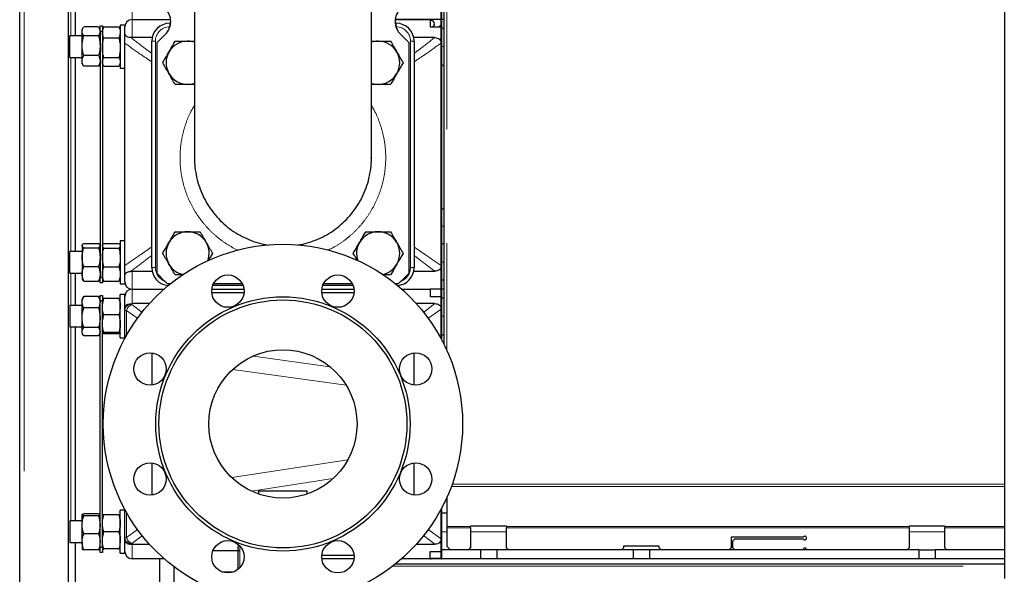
# Model space of a CAD drawing. Header units: millimetres. Extents: x 18 to 260, y 57 to 148.
# Tile 35 of 80: x 99 to 110, y 68 to 74. Entities that reach past the tile are written whole.
import ezdxf

# ---------------------------------------------------------------- set-up
doc = ezdxf.new("R2010")
doc.units = ezdxf.units.MM
doc.linetypes.add('PHANTOM', pattern=[12.7, 6.35, -1.27, 1.27, -1.27, 1.27, -1.27])

msp = doc.modelspace()

# ---------------------------------------------------------------- linework, layer by layer
at = {"color": 7, "linetype": 'Continuous', "lineweight": 25}
for p, q in [((98.647, 61.07), (98.647, 88.27)), ((99.187, 87.765), (99.187, 61.07)), ((103.367, 79.381), (103.367, 70.622)), ((103.337, 74.23), (103.337, 77.23)), ((103.347, 74.23), (103.347, 77.23)), ((109.608, 76.708), (109.608, 68.008)), ((100.592, 75.726), (100.592, 72.693)), ((102.562, 72.693), (102.562, 75.726)), ((99.267, 74.05), (99.267, 74.41)), ((103.347, 74.23), (103.347, 74.33)), ((99.897, 74.23), (100.327, 74.23)), ((102.827, 74.23), (103.217, 74.23)), ((103.337, 74.23), (102.827, 74.23)), ((103.217, 74.23), (103.217, 74.15)), ((103.337, 71.23), (103.337, 74.23)), ((103.337, 74.23), (103.347, 74.23)), ((103.367, 74.23), (103.347, 74.23)), ((103.347, 74.13), (103.347, 74.23)), ((103.347, 71.23), (103.347, 74.23)), ((99.355, 74.143), (99.342, 74.12)), ((99.342, 74.099), (99.342, 74.12)), ((99.342, 73.94), (99.342, 74.099)), ((99.525, 74.149), (99.359, 74.149)), ((99.542, 74.12), (99.528, 74.143)), ((99.542, 74.16), (99.567, 74.16)), ((99.542, 74.1), (99.542, 74.16)), ((99.567, 74.1), (99.542, 74.1)), ((99.542, 74.1), (99.542, 71.36)), ((99.567, 74.16), (99.567, 74.1)), ((99.58, 74.142), (99.567, 74.12)), ((99.567, 74.1), (99.567, 71.36)), ((99.584, 74.149), (99.58, 74.142)), ((99.584, 74.149), (99.75, 74.149)), ((99.753, 74.142), (99.75, 74.149)), ((99.767, 74.12), (99.754, 74.142)), ((99.817, 74.17), (99.767, 74.17)), ((99.767, 74.17), (99.767, 73.952)), ((99.817, 74.17), (99.817, 74.15)), ((99.817, 74.087), (99.817, 74.15)), ((100.317, 74.19), (100.327, 74.19)), ((102.827, 74.19), (102.837, 74.19)), ((103.217, 74.15), (103.337, 74.15)), ((103.314, 74.15), (103.337, 74.173)), ((103.367, 74.13), (103.347, 74.13)), ((99.342, 74.05), (99.204, 74.05)), ((99.204, 74.03), (99.204, 74.05)), ((99.204, 73.81), (99.204, 74.03)), ((99.525, 74.05), (99.359, 74.05)), ((99.584, 74.028), (99.75, 74.028)), ((99.897, 74.03), (99.885, 74.03)), ((100.121, 74.03), (99.897, 74.03)), ((100.117, 71.47), (100.117, 73.99)), ((103.267, 74.03), (103.033, 74.03)), ((103.037, 73.99), (103.037, 71.47)), ((99.342, 73.771), (99.342, 73.94)), ((99.767, 73.952), (99.767, 73.69)), ((99.817, 71.492), (99.817, 73.968)), ((100.177, 71.405), (100.177, 73.974)), ((102.977, 73.974), (102.977, 71.405)), ((99.204, 73.81), (99.342, 73.81)), ((99.267, 71.65), (99.267, 73.81)), ((99.342, 73.74), (99.342, 73.771)), ((99.525, 73.83), (99.359, 73.83)), ((99.584, 73.809), (99.75, 73.809)), ((99.342, 73.74), (99.355, 73.716)), ((99.356, 73.717), (99.359, 73.711)), ((99.525, 73.711), (99.359, 73.711)), ((99.525, 73.711), (99.528, 73.717)), ((99.528, 73.716), (99.542, 73.74)), ((99.567, 73.74), (99.58, 73.717)), ((99.584, 73.711), (99.75, 73.711)), ((99.754, 73.717), (99.767, 73.74)), ((99.767, 73.69), (99.817, 73.69)), ((103.367, 73.72), (103.347, 73.72)), ((103.367, 72.12), (103.347, 72.12)), ((99.345, 71.725), (99.342, 71.72)), ((99.342, 71.72), (99.342, 71.715)), ((99.342, 71.715), (99.342, 71.586)), ((99.359, 71.739), (99.525, 71.739)), ((99.359, 71.69), (99.525, 71.69)), ((99.542, 71.72), (99.539, 71.725)), ((99.57, 71.725), (99.567, 71.72)), ((99.584, 71.74), (99.75, 71.74)), ((99.584, 71.688), (99.75, 71.688)), ((99.767, 71.72), (99.763, 71.725)), ((99.817, 71.77), (99.767, 71.77)), ((99.767, 71.77), (99.767, 71.294)), ((103.367, 71.736), (103.347, 71.736)), ((99.342, 71.65), (99.204, 71.65)), ((99.204, 71.41), (99.204, 71.65)), ((99.342, 71.586), (99.342, 71.4)), ((99.359, 71.481), (99.525, 71.481)), ((99.584, 71.478), (99.75, 71.478)), ((99.204, 71.41), (99.342, 71.41)), ((99.267, 71.05), (99.267, 71.41)), ((99.342, 71.4), (99.342, 71.34)), ((99.542, 71.3), (99.542, 71.36)), ((99.542, 71.36), (99.567, 71.36)), ((99.567, 71.36), (99.567, 71.3)), ((99.817, 71.31), (99.817, 71.372)), ((99.885, 71.429), (99.897, 71.43)), ((99.897, 71.43), (100.121, 71.43)), ((103.033, 71.43), (103.267, 71.43)), ((99.342, 71.34), (99.345, 71.334)), ((99.359, 71.32), (99.525, 71.32)), ((99.539, 71.334), (99.542, 71.34)), ((99.567, 71.3), (99.542, 71.3)), ((99.567, 71.34), (99.57, 71.334)), ((99.584, 71.319), (99.75, 71.319)), ((99.763, 71.334), (99.767, 71.34)), ((99.767, 71.294), (99.767, 71.29)), ((99.767, 71.29), (99.817, 71.29)), ((99.817, 71.31), (99.817, 71.294)), ((99.817, 71.294), (99.817, 71.29)), ((100.325, 71.29), (100.292, 71.29)), ((101.133, 71.27), (100.795, 71.27)), ((101.125, 71.29), (100.804, 71.29)), ((102.358, 71.27), (102.02, 71.27)), ((102.349, 71.29), (102.029, 71.29)), ((102.861, 71.29), (102.828, 71.29)), ((103.347, 71.23), (103.347, 71.33)), ((103.367, 71.33), (103.347, 71.33)), ((99.353, 71.139), (99.342, 71.12)), ((99.359, 71.148), (99.353, 71.139)), ((99.525, 71.148), (99.359, 71.148)), ((99.53, 71.139), (99.525, 71.148)), ((99.542, 71.12), (99.531, 71.139)), ((99.542, 71.16), (99.567, 71.16)), ((99.542, 71.1), (99.542, 71.16)), ((99.567, 71.16), (99.567, 71.1)), ((99.817, 71.17), (99.767, 71.17)), ((99.767, 71.155), (99.767, 71.17)), ((99.767, 70.69), (99.767, 71.155)), ((99.817, 71.15), (99.817, 71.17)), ((99.817, 71.031), (99.817, 71.15)), ((99.897, 71.23), (100.254, 71.23)), ((101.143, 71.19), (100.785, 71.19)), ((100.786, 71.23), (101.143, 71.23)), ((102.01, 71.23), (102.368, 71.23)), ((102.368, 71.19), (102.01, 71.19)), ((102.9, 71.23), (103.217, 71.23)), ((103.337, 71.23), (103.217, 71.23)), ((103.217, 71.23), (103.217, 71.15)), ((103.217, 71.15), (103.337, 71.15)), ((103.337, 70.68), (103.337, 71.23)), ((103.337, 71.23), (103.347, 71.23)), ((103.367, 71.23), (103.347, 71.23)), ((103.347, 71.13), (103.347, 71.23)), ((103.347, 70.661), (103.347, 71.23)), ((99.342, 71.05), (99.204, 71.05)), ((99.204, 71.05), (99.204, 70.81)), ((99.342, 71.084), (99.342, 71.12)), ((99.342, 70.912), (99.342, 71.084)), ((99.567, 71.1), (99.542, 71.1)), ((99.542, 68.36), (99.542, 71.1)), ((99.567, 68.36), (99.567, 71.1)), ((99.75, 71.126), (99.584, 71.126)), ((99.817, 70.994), (99.817, 71.031)), ((100.092, 71.07), (99.897, 71.07)), ((103.268, 71.07), (103.061, 71.07)), ((103.367, 71.13), (103.347, 71.13)), ((99.525, 71.021), (99.359, 71.021)), ((99.75, 70.943), (99.584, 70.943)), ((99.817, 70.672), (99.817, 70.994)), ((99.204, 70.81), (99.342, 70.81)), ((99.267, 68.65), (99.267, 70.81)), ((99.342, 70.757), (99.342, 70.912)), ((99.342, 70.74), (99.342, 70.757)), ((99.342, 70.74), (99.353, 70.72)), ((99.525, 70.802), (99.359, 70.802)), ((99.525, 70.711), (99.359, 70.711)), ((99.531, 70.72), (99.542, 70.74)), ((99.75, 70.747), (99.584, 70.747)), ((99.75, 70.733), (99.584, 70.733)), ((103.367, 70.72), (103.347, 70.72)), ((99.767, 70.69), (99.817, 70.69)), ((100.117, 70.521), (100.117, 70.163)), ((103.037, 70.163), (103.037, 70.521)), ((100.117, 69.296), (100.117, 68.938)), ((103.037, 68.938), (103.037, 69.296)), ((101.307, 68.982), (101.307, 68.95)), ((101.847, 68.982), (101.307, 68.982)), ((101.847, 68.95), (101.847, 68.982)), ((103.377, 68.858), (103.383, 68.858)), ((103.383, 68.858), (103.383, 68.87)), ((103.403, 68.914), (103.403, 68.589)), ((99.525, 68.73), (99.359, 68.73)), ((99.817, 68.77), (99.767, 68.77)), ((99.767, 68.29), (99.767, 68.77)), ((99.817, 68.466), (99.817, 68.782)), ((103.337, 68.23), (103.337, 68.78)), ((103.347, 68.23), (103.347, 68.798)), ((103.403, 68.736), (103.347, 68.736)), ((99.342, 68.65), (99.204, 68.65)), ((99.204, 68.65), (99.204, 68.41)), ((99.342, 68.606), (99.342, 68.719)), ((99.525, 68.707), (99.359, 68.707)), ((99.75, 68.72), (99.584, 68.72)), ((99.75, 68.719), (99.584, 68.719)), ((99.342, 68.417), (99.342, 68.606)), ((99.75, 68.529), (99.584, 68.529)), ((103.403, 68.589), (103.403, 68.575)), ((103.403, 68.575), (103.403, 68.37)), ((104.067, 68.594), (103.667, 68.594)), ((103.667, 68.589), (103.667, 68.594)), ((103.667, 68.575), (103.667, 68.589)), ((103.667, 68.575), (103.667, 68.35)), ((104.067, 68.594), (104.067, 68.589)), ((104.067, 68.589), (104.067, 68.575)), ((104.067, 68.35), (104.067, 68.575)), ((108.947, 68.594), (108.547, 68.594)), ((108.547, 68.589), (108.547, 68.594)), ((108.547, 68.575), (108.547, 68.589)), ((108.547, 68.575), (108.547, 68.35)), ((108.947, 68.594), (108.947, 68.589)), ((108.947, 68.589), (108.947, 68.575)), ((108.947, 68.35), (108.947, 68.575)), ((99.204, 68.41), (99.342, 68.41)), ((99.267, 61.438), (99.267, 68.41)), ((99.342, 68.417), (99.342, 68.34)), ((99.525, 68.506), (99.359, 68.506)), ((99.817, 68.428), (99.817, 68.466)), ((99.817, 68.31), (99.817, 68.428)), ((107.369, 68.47), (106.567, 68.47)), ((106.567, 68.47), (106.567, 68.35)), ((106.607, 68.45), (106.587, 68.43)), ((106.587, 68.35), (106.587, 68.43)), ((106.607, 68.45), (107.369, 68.45)), ((99.525, 68.329), (99.359, 68.329)), ((99.542, 68.36), (99.567, 68.36)), ((99.542, 68.3), (99.542, 68.36)), ((99.567, 68.3), (99.542, 68.3)), ((99.567, 68.36), (99.567, 68.3)), ((99.75, 68.339), (99.584, 68.339)), ((99.767, 68.29), (99.817, 68.29)), ((99.817, 68.29), (99.817, 68.31)), ((99.897, 68.39), (100.092, 68.39)), ((100.799, 68.322), (101.077, 68.322)), ((101.077, 68.322), (101.077, 68.362)), ((101.077, 68.111), (101.077, 68.322)), ((103.061, 68.39), (103.268, 68.39)), ((103.217, 68.31), (103.337, 68.31)), ((103.217, 68.23), (103.217, 68.31)), ((103.347, 68.23), (103.347, 68.33)), ((103.777, 68.33), (103.347, 68.33)), ((103.403, 68.37), (103.443, 68.33)), ((103.647, 68.33), (103.667, 68.35)), ((103.777, 68.33), (103.777, 68.23)), ((103.957, 68.33), (103.777, 68.33)), ((103.957, 68.33), (103.957, 68.23)), ((105.477, 68.33), (103.957, 68.33)), ((104.067, 68.35), (104.087, 68.33)), ((105.347, 68.33), (105.367, 68.35)), ((105.767, 68.37), (105.367, 68.37)), ((105.367, 68.37), (105.367, 68.35)), ((105.477, 68.33), (105.477, 68.23)), ((105.657, 68.33), (105.477, 68.33)), ((105.657, 68.33), (105.657, 68.23)), ((108.657, 68.33), (105.657, 68.33)), ((105.767, 68.35), (105.767, 68.37)), ((105.767, 68.35), (105.787, 68.33)), ((106.547, 68.33), (106.567, 68.35)), ((106.587, 68.35), (106.607, 68.33)), ((108.527, 68.33), (108.547, 68.35)), ((108.657, 68.33), (108.657, 68.23)), ((108.657, 68.33), (108.837, 68.33)), ((108.837, 68.33), (108.837, 68.23)), ((109.608, 68.33), (108.837, 68.33)), ((108.947, 68.35), (108.967, 68.33)), ((100.254, 68.23), (99.897, 68.23)), ((100.207, 61.46), (100.207, 68.23)), ((102.01, 68.27), (102.368, 68.27)), ((102.368, 68.23), (102.01, 68.23)), ((103.337, 68.23), (102.9, 68.23)), ((103.217, 68.235), (103.337, 68.235)), ((103.217, 68.23), (103.227, 68.23)), ((103.337, 68.23), (103.347, 68.23)), ((103.777, 68.23), (103.347, 68.23)), ((103.957, 68.23), (103.777, 68.23)), ((105.477, 68.23), (103.957, 68.23)), ((105.657, 68.23), (105.477, 68.23)), ((108.657, 68.23), (105.657, 68.23)), ((108.837, 68.23), (108.657, 68.23)), ((109.608, 68.23), (108.837, 68.23)), ((100.364, 68.139), (100.364, 61.46)), ((100.367, 61.46), (100.367, 68.137)), ((100.905, 68.082), (101.024, 68.082)), ((109.608, 68.17), (102.828, 68.17))]:
    msp.add_line(p, q, dxfattribs=at)
at = {"color": 8, "linetype": 'PHANTOM', "lineweight": 18}
for p, q in [((98.697, 88.255), (98.697, 61.07)), ((103.403, 79.361), (103.403, 70.546)), ((99.897, 74.43), (99.897, 74.23)), ((99.217, 74.05), (99.217, 74.41)), ((99.897, 74.23), (99.897, 74.03)), ((100.317, 74.15), (100.317, 74.19)), ((100.318, 74.15), (100.317, 74.15)), ((102.837, 74.15), (102.835, 74.15)), ((102.837, 74.15), (102.837, 74.19)), ((100.117, 73.99), (100.157, 73.99)), ((100.157, 73.99), (100.157, 71.47)), ((102.997, 71.47), (102.997, 73.99)), ((102.997, 73.99), (103.037, 73.99)), ((103.367, 73.93), (103.347, 73.93)), ((99.217, 71.65), (99.217, 73.81)), ((103.367, 71.93), (103.347, 71.93)), ((100.117, 71.47), (100.157, 71.47)), ((102.997, 71.47), (103.037, 71.47)), ((103.367, 71.53), (103.347, 71.53)), ((99.217, 71.05), (99.217, 71.41)), ((99.897, 71.43), (99.897, 71.23)), ((100.317, 71.283), (100.317, 71.29)), ((102.837, 71.283), (102.837, 71.29)), ((99.897, 71.23), (99.897, 71.07)), ((99.897, 71.07), (99.896, 71.061)), ((99.896, 71.061), (100.01, 70.972)), ((103.142, 70.971), (103.268, 71.07)), ((99.836, 70.994), (99.834, 70.705)), ((99.961, 70.903), (99.836, 70.994)), ((103.337, 71.008), (103.192, 70.903)), ((103.367, 70.93), (103.347, 70.93)), ((99.217, 68.65), (99.217, 70.81)), ((101.248, 70.486), (102.101, 70.367)), ((102.281, 70.16), (101.018, 70.337)), ((101.007, 69.133), (102.298, 69.329)), ((102.133, 69.121), (101.226, 68.983)), ((109.608, 69.058), (103.461, 69.058)), ((109.608, 69.032), (103.451, 69.032)), ((99.834, 68.749), (99.836, 68.465)), ((99.836, 68.465), (99.959, 68.554)), ((103.193, 68.555), (103.337, 68.451)), ((103.403, 68.53), (103.347, 68.53)), ((103.403, 68.589), (103.667, 68.589)), ((103.667, 68.575), (103.403, 68.575)), ((104.067, 68.53), (103.667, 68.53)), ((104.067, 68.589), (108.547, 68.589)), ((108.547, 68.575), (104.067, 68.575)), ((108.947, 68.53), (108.547, 68.53)), ((108.947, 68.589), (109.608, 68.589)), ((109.608, 68.575), (108.947, 68.575)), ((99.217, 61.07), (99.217, 68.41)), ((100.012, 68.489), (99.896, 68.399)), ((99.896, 68.399), (99.897, 68.39)), ((103.268, 68.39), (103.141, 68.489)), ((99.897, 68.39), (99.897, 68.23)), ((101.097, 68.373), (101.097, 68.322)), ((101.097, 68.322), (101.097, 68.129)), ((102.801, 68.148), (109.608, 68.148))]:
    msp.add_line(p, q, dxfattribs=at)
at = {"color": 7, "linetype": 'Continuous', "lineweight": 25}
for centre, radius in [((101.577, 69.73), 2), ((100.964, 71.208), 0.18), ((102.189, 71.208), 0.18), ((101.577, 69.73), 1.415), ((101.577, 69.73), 1.38), ((100.098, 70.342), 0.18), ((101.577, 69.73), 0.825), ((103.055, 70.342), 0.18), ((100.098, 69.117), 0.18), ((103.055, 69.117), 0.18), ((100.964, 68.251), 0.18), ((102.189, 68.251), 0.18)]:
    msp.add_circle(centre, radius, dxfattribs=at)
for centre, radius, start, end in [((100.128, 74.21), 0.2, 313.6301, 46.3699), ((103.026, 74.21), 0.2, 133.6301, 226.3699), ((99.897, 74.15), 0.08, 90, 180), ((103.224, 74.18), 0.04, 311.4096, 100.0787), ((100.317, 73.99), 0.2, 90, 180), ((102.837, 73.99), 0.2, 0, 90), ((101.577, 72.69), 1.9, 133.6301, 137.4631), ((100.516, 73.75), 0.24, 90, 150), ((100.516, 73.75), 0.24, 71.6241, 90), ((102.637, 73.75), 0.24, 90, 108.3759), ((102.637, 73.75), 0.24, 30, 90), ((101.577, 72.69), 1.9, 42.5369, 46.3699), ((100.516, 73.75), 0.24, 150, 210), ((102.637, 73.75), 0.24, 330, 30), ((100.516, 73.75), 0.24, 210, 270), ((102.637, 73.75), 0.24, 270, 330), ((100.516, 73.75), 0.24, 270, 288.3759), ((102.637, 73.75), 0.24, 251.6241, 270), ((100.516, 71.629), 0.24, 90, 150), ((100.516, 71.629), 0.24, 30, 90), ((102.637, 71.629), 0.24, 90, 150), ((102.637, 71.629), 0.24, 30, 90), ((100.516, 71.629), 0.24, 150, 210), ((100.516, 71.629), 0.24, 340.0114, 30), ((102.637, 71.629), 0.24, 150, 199.9886), ((102.637, 71.629), 0.24, 330, 30), ((100.317, 71.47), 0.2, 180, 265.5915), ((100.516, 71.629), 0.24, 210, 258.3498), ((102.637, 71.629), 0.24, 281.6502, 330), ((102.837, 71.47), 0.2, 274.4085, 0), ((101.577, 72.69), 1.9, 222.5369, 227.4631), ((101.577, 72.69), 1.9, 312.5369, 317.4631), ((99.897, 71.31), 0.08, 180, 270), ((99.897, 71.15), 0.08, 90, 180), ((107.387, 68.46), 0.02, 210, 150), ((99.897, 68.31), 0.08, 180, 270), ((101.097, 68.362), 0.02, 109.821, 180), ((107.387, 68.33), 0.02, 0, 180)]:
    msp.add_arc(centre, radius, start, end, dxfattribs=at)
at = {"color": 8, "linetype": 'PHANTOM', "lineweight": 18}
for centre, radius, start, end in [((100.317, 73.99), 0.16, 90, 180), ((102.837, 73.99), 0.16, 0, 90), ((100.317, 71.47), 0.16, 180, 249.1362), ((102.837, 71.47), 0.16, 290.8638, 0), ((99.891, 70.987), 0.0744, 85.6565, 174.6123), ((99.94, 70.961), 0.109, 113.6832, 162.231), ((99.833, 70.603), 0.391, 89.6092, 92.4588), ((99.833, 68.857), 0.392, 267.5456, 270.3864), ((99.891, 68.473), 0.0744, 185.3875, 274.3442), ((99.94, 68.499), 0.109, 197.7694, 246.3169)]:
    msp.add_arc(centre, radius, start, end, dxfattribs=at)
at = {"color": 7, "linetype": 'Continuous', "lineweight": 25}
for points, knots in [([(99.342, 74.099), (99.342, 74.1), (99.342, 74.109), (99.345, 74.124), (99.352, 74.137), (99.356, 74.143)], [0, 0, 0, 0, 0.079986, 0.605823, 1, 1, 1, 1]), ([(99.359, 74.05), (99.354, 74.058), (99.344, 74.074), (99.343, 74.091), (99.342, 74.099)], [0, 0, 0, 0, 0.495464, 1, 1, 1, 1]), ([(99.542, 74.099), (99.542, 74.098), (99.542, 74.089), (99.538, 74.072), (99.529, 74.057), (99.525, 74.05)], [0, 0, 0, 0, 0.070111, 0.530775, 1, 1, 1, 1]), ([(99.528, 74.143), (99.531, 74.137), (99.54, 74.122), (99.541, 74.108), (99.542, 74.099)], [0, 0, 0, 0, 0.424183, 1, 1, 1, 1]), ([(99.567, 74.088), (99.567, 74.093), (99.568, 74.114), (99.577, 74.134), (99.584, 74.149)], [0, 0, 0, 0, 0.242361, 1, 1, 1, 1]), ([(99.75, 74.149), (99.757, 74.134), (99.766, 74.114), (99.766, 74.093), (99.767, 74.088)], [0, 0, 0, 0, 0.757639, 1, 1, 1, 1]), ([(99.342, 73.94), (99.344, 73.969), (99.346, 74.006), (99.356, 74.042), (99.359, 74.05)], [0, 0, 0, 0, 0.775608, 1, 1, 1, 1]), ([(99.525, 74.05), (99.527, 74.042), (99.537, 74.006), (99.54, 73.969), (99.542, 73.94)], [0, 0, 0, 0, 0.224392, 1, 1, 1, 1]), ([(99.584, 74.028), (99.581, 74.032), (99.571, 74.052), (99.569, 74.072), (99.567, 74.088)], [0, 0, 0, 0, 0.2244175, 1, 1, 1, 1]), ([(99.567, 73.918), (99.567, 73.921), (99.567, 73.941), (99.571, 73.978), (99.579, 74.011), (99.584, 74.028)], [0, 0, 0, 0, 0.0700871, 0.5307812, 1, 1, 1, 1]), ([(99.767, 74.088), (99.765, 74.072), (99.762, 74.052), (99.752, 74.032), (99.75, 74.028)], [0, 0, 0, 0, 0.775583, 1, 1, 1, 1]), ([(99.75, 74.028), (99.754, 74.01), (99.764, 73.974), (99.766, 73.937), (99.767, 73.918)], [0, 0, 0, 0, 0.495462, 1, 1, 1, 1]), ([(99.885, 74.03), (99.877, 74.031), (99.861, 74.032), (99.841, 74.039), (99.825, 74.052), (99.818, 74.071), (99.817, 74.082), (99.817, 74.087)], [0, 0, 0, 0, 0.17639, 0.353492, 0.515455, 0.790685, 1, 1, 1, 1]), ([(99.817, 73.968), (99.817, 73.975), (99.817, 73.997), (99.817, 74.034), (99.817, 74.066), (99.817, 74.082), (99.817, 74.087)], [0, 0, 0, 0, 0.147672, 0.403345, 0.8041, 1, 1, 1, 1]), ([(100.308, 73.87), (100.313, 73.879), (100.328, 73.904), (100.351, 73.944), (100.369, 73.975), (100.377, 73.99)], [0, 0, 0, 0, 0.219149, 0.607269, 1, 1, 1, 1]), ([(100.377, 73.99), (100.4, 73.99), (100.445, 73.99), (100.492, 73.99), (100.516, 73.99)], [0, 0, 0, 0, 0.495459, 1, 1, 1, 1]), ([(100.516, 73.99), (100.519, 73.99), (100.544, 73.99), (100.57, 73.99), (100.591, 73.99), (100.592, 73.99)], [0, 0, 0, 0, 0.129658, 0.9817722, 1, 1, 1, 1]), ([(102.562, 73.99), (102.563, 73.99), (102.588, 73.99), (102.614, 73.99), (102.637, 73.99)], [0, 0, 0, 0, 0.067238, 1, 1, 1, 1]), ([(102.637, 73.99), (102.641, 73.99), (102.666, 73.99), (102.712, 73.99), (102.755, 73.99), (102.776, 73.99)], [0, 0, 0, 0, 0.070098, 0.530785, 1, 1, 1, 1]), ([(102.776, 73.99), (102.787, 73.971), (102.81, 73.931), (102.833, 73.891), (102.845, 73.87)], [0, 0, 0, 0, 0.495458, 1, 1, 1, 1]), ([(103.267, 74.03), (103.277, 74.029), (103.296, 74.027), (103.321, 74.013), (103.332, 73.998), (103.337, 73.991)], [0, 0, 0, 0, 0.338529, 0.679574, 1, 1, 1, 1]), ([(99.359, 73.83), (99.352, 73.858), (99.343, 73.894), (99.342, 73.931), (99.342, 73.94)], [0, 0, 0, 0, 0.757614, 1, 1, 1, 1]), ([(99.542, 73.94), (99.541, 73.931), (99.541, 73.894), (99.532, 73.858), (99.525, 73.83)], [0, 0, 0, 0, 0.242386, 1, 1, 1, 1]), ([(99.584, 73.809), (99.579, 73.827), (99.569, 73.862), (99.568, 73.9), (99.567, 73.918)], [0, 0, 0, 0, 0.495454, 1, 1, 1, 1]), ([(99.767, 73.918), (99.767, 73.916), (99.767, 73.896), (99.763, 73.859), (99.754, 73.826), (99.75, 73.809)], [0, 0, 0, 0, 0.07009, 0.530787, 1, 1, 1, 1]), ([(99.342, 73.771), (99.342, 73.772), (99.342, 73.783), (99.346, 73.803), (99.354, 73.821), (99.359, 73.83)], [0, 0, 0, 0, 0.070089, 0.530781, 1, 1, 1, 1]), ([(99.359, 73.711), (99.354, 73.72), (99.344, 73.74), (99.343, 73.76), (99.342, 73.771)], [0, 0, 0, 0, 0.4954594, 1, 1, 1, 1]), ([(99.525, 73.83), (99.529, 73.821), (99.539, 73.801), (99.541, 73.781), (99.542, 73.771)], [0, 0, 0, 0, 0.495462, 1, 1, 1, 1]), ([(99.542, 73.771), (99.542, 73.769), (99.542, 73.758), (99.538, 73.738), (99.529, 73.72), (99.525, 73.711)], [0, 0, 0, 0, 0.070094, 0.530783, 1, 1, 1, 1]), ([(99.567, 73.76), (99.567, 73.761), (99.567, 73.77), (99.571, 73.786), (99.579, 73.801), (99.584, 73.809)], [0, 0, 0, 0, 0.07012, 0.530796, 1, 1, 1, 1]), ([(99.75, 73.809), (99.754, 73.801), (99.764, 73.785), (99.766, 73.768), (99.767, 73.76)], [0, 0, 0, 0, 0.495467, 1, 1, 1, 1]), ([(100.239, 73.75), (100.243, 73.758), (100.257, 73.781), (100.28, 73.821), (100.299, 73.854), (100.308, 73.87)], [0, 0, 0, 0, 0.1948017, 0.5946686, 1, 1, 1, 1]), ([(102.845, 73.87), (102.847, 73.867), (102.859, 73.846), (102.883, 73.805), (102.904, 73.769), (102.914, 73.75)], [0, 0, 0, 0, 0.070096, 0.530786, 1, 1, 1, 1]), ([(99.584, 73.711), (99.579, 73.719), (99.569, 73.735), (99.568, 73.751), (99.567, 73.76)], [0, 0, 0, 0, 0.495483, 1, 1, 1, 1]), ([(99.767, 73.76), (99.767, 73.759), (99.767, 73.75), (99.763, 73.733), (99.754, 73.718), (99.75, 73.711)], [0, 0, 0, 0, 0.0700893, 0.5307805, 1, 1, 1, 1]), ([(100.308, 73.63), (100.307, 73.633), (100.294, 73.655), (100.271, 73.695), (100.25, 73.732), (100.239, 73.75)], [0, 0, 0, 0, 0.070097, 0.530787, 1, 1, 1, 1]), ([(102.914, 73.75), (102.906, 73.735), (102.888, 73.704), (102.865, 73.664), (102.85, 73.639), (102.845, 73.63)], [0, 0, 0, 0, 0.3885, 0.780858, 1, 1, 1, 1]), ([(100.377, 73.51), (100.366, 73.53), (100.343, 73.569), (100.32, 73.61), (100.308, 73.63)], [0, 0, 0, 0, 0.495458, 1, 1, 1, 1]), ([(102.845, 73.63), (102.836, 73.614), (102.817, 73.581), (102.794, 73.541), (102.78, 73.518), (102.776, 73.51)], [0, 0, 0, 0, 0.39948, 0.805194, 1, 1, 1, 1]), ([(100.516, 73.51), (100.513, 73.51), (100.488, 73.51), (100.441, 73.51), (100.399, 73.51), (100.377, 73.51)], [0, 0, 0, 0, 0.070099, 0.530785, 1, 1, 1, 1]), ([(100.592, 73.51), (100.59, 73.51), (100.565, 73.51), (100.54, 73.51), (100.516, 73.51)], [0, 0, 0, 0, 0.0672377, 1, 1, 1, 1]), ([(102.637, 73.51), (102.634, 73.51), (102.609, 73.51), (102.584, 73.51), (102.562, 73.51), (102.562, 73.51)], [0, 0, 0, 0, 0.1296577, 0.9817703, 1, 1, 1, 1]), ([(102.776, 73.51), (102.753, 73.51), (102.708, 73.51), (102.661, 73.51), (102.637, 73.51)], [0, 0, 0, 0, 0.495459, 1, 1, 1, 1]), ([(100.592, 72.696), (100.592, 72.696), (100.59, 72.659), (100.597, 72.584), (100.614, 72.475), (100.645, 72.368), (100.687, 72.265), (100.74, 72.168), (100.804, 72.077), (100.878, 71.995), (100.96, 71.92), (101.051, 71.856), (101.148, 71.802), (101.25, 71.76), (101.34, 71.733), (101.396, 71.724), (101.415, 71.721)], [0, 0, 0, 0, 0.000446, 0.080535, 0.160372, 0.24008, 0.32004, 0.399747, 0.479388, 0.559282, 0.638923, 0.718539, 0.79841, 0.878027, 0.957641, 1, 1, 1, 1]), ([(101.736, 71.721), (101.752, 71.723), (101.803, 71.73), (101.889, 71.756), (101.992, 71.796), (102.09, 71.849), (102.182, 71.912), (102.265, 71.985), (102.341, 72.067), (102.406, 72.157), (102.461, 72.253), (102.505, 72.356), (102.537, 72.463), (102.556, 72.573), (102.563, 72.651), (102.561, 72.692), (102.561, 72.696)], [0, 0, 0, 0, 0.033159, 0.112686, 0.192468, 0.271995, 0.35161, 0.431479, 0.511095, 0.590872, 0.670905, 0.750683, 0.830756, 0.911088, 0.991163, 1, 1, 1, 1]), ([(100.308, 71.749), (100.313, 71.758), (100.328, 71.783), (100.351, 71.823), (100.369, 71.854), (100.377, 71.869)], [0, 0, 0, 0, 0.2191429, 0.6072729, 1, 1, 1, 1]), ([(100.377, 71.869), (100.4, 71.869), (100.445, 71.869), (100.492, 71.869), (100.516, 71.869)], [0, 0, 0, 0, 0.495459, 1, 1, 1, 1]), ([(100.516, 71.869), (100.519, 71.869), (100.544, 71.869), (100.591, 71.869), (100.633, 71.869), (100.655, 71.869)], [0, 0, 0, 0, 0.070098, 0.530785, 1, 1, 1, 1]), ([(100.655, 71.869), (100.666, 71.849), (100.689, 71.81), (100.712, 71.769), (100.724, 71.749)], [0, 0, 0, 0, 0.4954621, 1, 1, 1, 1]), ([(102.429, 71.749), (102.435, 71.758), (102.449, 71.783), (102.472, 71.823), (102.49, 71.854), (102.499, 71.869)], [0, 0, 0, 0, 0.2191425, 0.607273, 1, 1, 1, 1]), ([(102.499, 71.869), (102.521, 71.869), (102.567, 71.869), (102.614, 71.869), (102.637, 71.869)], [0, 0, 0, 0, 0.495459, 1, 1, 1, 1]), ([(102.637, 71.869), (102.641, 71.869), (102.666, 71.869), (102.712, 71.869), (102.755, 71.869), (102.776, 71.869)], [0, 0, 0, 0, 0.070098, 0.530785, 1, 1, 1, 1]), ([(102.776, 71.869), (102.787, 71.849), (102.81, 71.81), (102.833, 71.769), (102.845, 71.749)], [0, 0, 0, 0, 0.495461, 1, 1, 1, 1]), ([(99.342, 71.715), (99.342, 71.715), (99.342, 71.72), (99.346, 71.728), (99.354, 71.736), (99.359, 71.739)], [0, 0, 0, 0, 0.070104, 0.530794, 1, 1, 1, 1]), ([(99.359, 71.69), (99.354, 71.694), (99.344, 71.702), (99.343, 71.711), (99.342, 71.715)], [0, 0, 0, 0, 0.495472, 1, 1, 1, 1]), ([(99.342, 71.586), (99.344, 71.613), (99.346, 71.649), (99.356, 71.683), (99.359, 71.69)], [0, 0, 0, 0, 0.775608, 1, 1, 1, 1]), ([(99.525, 71.739), (99.529, 71.735), (99.539, 71.727), (99.541, 71.719), (99.542, 71.715)], [0, 0, 0, 0, 0.495452, 1, 1, 1, 1]), ([(99.542, 71.715), (99.542, 71.714), (99.542, 71.71), (99.538, 71.702), (99.529, 71.694), (99.525, 71.69)], [0, 0, 0, 0, 0.070104, 0.530775, 1, 1, 1, 1]), ([(99.525, 71.69), (99.527, 71.683), (99.537, 71.649), (99.54, 71.613), (99.542, 71.586)], [0, 0, 0, 0, 0.224392, 1, 1, 1, 1]), ([(99.567, 71.714), (99.567, 71.715), (99.567, 71.72), (99.571, 71.728), (99.579, 71.736), (99.584, 71.74)], [0, 0, 0, 0, 0.07006, 0.530795, 1, 1, 1, 1]), ([(99.584, 71.688), (99.579, 71.693), (99.569, 71.701), (99.568, 71.71), (99.567, 71.714)], [0, 0, 0, 0, 0.495466, 1, 1, 1, 1]), ([(99.567, 71.583), (99.569, 71.611), (99.571, 71.646), (99.581, 71.681), (99.584, 71.688)], [0, 0, 0, 0, 0.775615, 1, 1, 1, 1]), ([(99.75, 71.74), (99.755, 71.736), (99.761, 71.731), (99.763, 71.726), (99.763, 71.725)], [0, 0, 0, 0, 0.848776, 1, 1, 1, 1]), ([(99.767, 71.714), (99.767, 71.714), (99.767, 71.709), (99.763, 71.7), (99.754, 71.692), (99.75, 71.688)], [0, 0, 0, 0, 0.070099, 0.530774, 1, 1, 1, 1]), ([(99.75, 71.688), (99.752, 71.681), (99.762, 71.646), (99.765, 71.611), (99.767, 71.583)], [0, 0, 0, 0, 0.224385, 1, 1, 1, 1]), ([(100.239, 71.629), (100.243, 71.637), (100.257, 71.66), (100.28, 71.7), (100.299, 71.733), (100.308, 71.749)], [0, 0, 0, 0, 0.194807, 0.594664, 1, 1, 1, 1]), ([(100.724, 71.749), (100.726, 71.746), (100.738, 71.725), (100.761, 71.684), (100.783, 71.647), (100.793, 71.629)], [0, 0, 0, 0, 0.070097, 0.530783, 1, 1, 1, 1]), ([(102.36, 71.629), (102.365, 71.637), (102.378, 71.66), (102.401, 71.7), (102.42, 71.733), (102.429, 71.749)], [0, 0, 0, 0, 0.1948077, 0.5946647, 1, 1, 1, 1]), ([(102.845, 71.749), (102.847, 71.746), (102.859, 71.725), (102.883, 71.684), (102.904, 71.647), (102.914, 71.629)], [0, 0, 0, 0, 0.070096, 0.530782, 1, 1, 1, 1]), ([(99.359, 71.481), (99.352, 71.507), (99.343, 71.541), (99.342, 71.577), (99.342, 71.586)], [0, 0, 0, 0, 0.757616, 1, 1, 1, 1]), ([(99.542, 71.586), (99.541, 71.577), (99.541, 71.541), (99.532, 71.507), (99.525, 71.481)], [0, 0, 0, 0, 0.242384, 1, 1, 1, 1]), ([(99.584, 71.478), (99.577, 71.504), (99.568, 71.539), (99.567, 71.574), (99.567, 71.583)], [0, 0, 0, 0, 0.757607, 1, 1, 1, 1]), ([(99.767, 71.583), (99.766, 71.574), (99.766, 71.539), (99.757, 71.504), (99.75, 71.478)], [0, 0, 0, 0, 0.242393, 1, 1, 1, 1]), ([(100.308, 71.509), (100.307, 71.512), (100.294, 71.533), (100.271, 71.574), (100.25, 71.611), (100.239, 71.629)], [0, 0, 0, 0, 0.070097, 0.530787, 1, 1, 1, 1]), ([(100.793, 71.629), (100.784, 71.614), (100.769, 71.587), (100.753, 71.56), (100.746, 71.548)], [0, 0, 0, 0, 0.573796, 1, 1, 1, 1]), ([(102.408, 71.547), (102.403, 71.556), (102.386, 71.583), (102.371, 71.611), (102.36, 71.629)], [0, 0, 0, 0, 0.320024, 1, 1, 1, 1]), ([(102.914, 71.629), (102.906, 71.614), (102.888, 71.583), (102.865, 71.543), (102.85, 71.518), (102.845, 71.509)], [0, 0, 0, 0, 0.3885, 0.78085, 1, 1, 1, 1]), ([(99.342, 71.4), (99.342, 71.402), (99.342, 71.417), (99.346, 71.444), (99.354, 71.468), (99.359, 71.481)], [0, 0, 0, 0, 0.070104, 0.530775, 1, 1, 1, 1]), ([(99.525, 71.481), (99.529, 71.468), (99.539, 71.441), (99.541, 71.414), (99.542, 71.4)], [0, 0, 0, 0, 0.495449, 1, 1, 1, 1]), ([(99.567, 71.398), (99.567, 71.4), (99.567, 71.415), (99.571, 71.441), (99.579, 71.466), (99.584, 71.478)], [0, 0, 0, 0, 0.070092, 0.530794, 1, 1, 1, 1]), ([(99.75, 71.478), (99.754, 71.465), (99.764, 71.439), (99.766, 71.412), (99.767, 71.398)], [0, 0, 0, 0, 0.495471, 1, 1, 1, 1]), ([(99.817, 71.372), (99.817, 71.378), (99.817, 71.392), (99.817, 71.42), (99.817, 71.447), (99.817, 71.472), (99.817, 71.484), (99.817, 71.492)], [0, 0, 0, 0, 0.244704, 0.489157, 0.778345, 0.852496, 1, 1, 1, 1]), ([(100.377, 71.389), (100.366, 71.408), (100.343, 71.448), (100.32, 71.488), (100.308, 71.509)], [0, 0, 0, 0, 0.495462, 1, 1, 1, 1]), ([(102.845, 71.509), (102.836, 71.493), (102.817, 71.46), (102.794, 71.42), (102.78, 71.397), (102.776, 71.389)], [0, 0, 0, 0, 0.399475, 0.8052, 1, 1, 1, 1]), ([(103.337, 71.469), (103.332, 71.462), (103.323, 71.449), (103.303, 71.436), (103.283, 71.43), (103.271, 71.43), (103.267, 71.43)], [0, 0, 0, 0, 0.285106, 0.570381, 0.854814, 1, 1, 1, 1]), ([(99.359, 71.32), (99.354, 71.333), (99.344, 71.359), (99.343, 71.387), (99.342, 71.4)], [0, 0, 0, 0, 0.495468, 1, 1, 1, 1]), ([(99.542, 71.4), (99.542, 71.398), (99.542, 71.384), (99.538, 71.357), (99.529, 71.332), (99.525, 71.32)], [0, 0, 0, 0, 0.070069, 0.530794, 1, 1, 1, 1]), ([(99.584, 71.319), (99.579, 71.332), (99.569, 71.358), (99.568, 71.385), (99.567, 71.398)], [0, 0, 0, 0, 0.495475, 1, 1, 1, 1]), ([(99.767, 71.398), (99.767, 71.397), (99.767, 71.382), (99.763, 71.356), (99.754, 71.331), (99.75, 71.319)], [0, 0, 0, 0, 0.070085, 0.53079, 1, 1, 1, 1]), ([(99.817, 71.372), (99.818, 71.382), (99.819, 71.397), (99.835, 71.417), (99.854, 71.425), (99.872, 71.428), (99.882, 71.429), (99.885, 71.429)], [0, 0, 0, 0, 0.406074, 0.58964, 0.774847, 0.937602, 1, 1, 1, 1]), ([(100.466, 71.389), (100.458, 71.389), (100.428, 71.389), (100.399, 71.389), (100.377, 71.389)], [0, 0, 0, 0, 0.272908, 1, 1, 1, 1]), ([(102.776, 71.389), (102.753, 71.389), (102.724, 71.389), (102.694, 71.389), (102.687, 71.389)], [0, 0, 0, 0, 0.7669687, 1, 1, 1, 1]), ([(99.345, 71.335), (99.346, 71.334), (99.348, 71.329), (99.354, 71.324), (99.359, 71.32)], [0, 0, 0, 0, 0.227391, 1, 1, 1, 1]), ([(99.525, 71.32), (99.53, 71.324), (99.536, 71.329), (99.538, 71.334), (99.538, 71.335)], [0, 0, 0, 0, 0.815755, 1, 1, 1, 1]), ([(99.571, 71.334), (99.571, 71.333), (99.573, 71.328), (99.579, 71.323), (99.584, 71.319)], [0, 0, 0, 0, 0.196063, 1, 1, 1, 1]), ([(99.75, 71.319), (99.755, 71.323), (99.761, 71.328), (99.763, 71.333), (99.763, 71.334)], [0, 0, 0, 0, 0.848772, 1, 1, 1, 1]), ([(99.342, 71.084), (99.342, 71.09), (99.343, 71.111), (99.352, 71.132), (99.359, 71.148)], [0, 0, 0, 0, 0.242371, 1, 1, 1, 1]), ([(99.525, 71.148), (99.532, 71.132), (99.541, 71.111), (99.541, 71.09), (99.542, 71.084)], [0, 0, 0, 0, 0.757629, 1, 1, 1, 1]), ([(99.359, 71.021), (99.356, 71.026), (99.346, 71.046), (99.344, 71.068), (99.342, 71.084)], [0, 0, 0, 0, 0.2243783, 1, 1, 1, 1]), ([(99.542, 71.084), (99.54, 71.068), (99.537, 71.046), (99.527, 71.026), (99.525, 71.021)], [0, 0, 0, 0, 0.775622, 1, 1, 1, 1]), ([(99.567, 71.035), (99.567, 71.042), (99.568, 71.073), (99.577, 71.103), (99.584, 71.126)], [0, 0, 0, 0, 0.242386, 1, 1, 1, 1]), ([(99.584, 71.126), (99.579, 71.125), (99.569, 71.123), (99.568, 71.12), (99.567, 71.119)], [0, 0, 0, 0, 0.495447, 1, 1, 1, 1]), ([(99.584, 70.943), (99.581, 70.95), (99.571, 70.98), (99.569, 71.011), (99.567, 71.035)], [0, 0, 0, 0, 0.224376, 1, 1, 1, 1]), ([(99.75, 71.126), (99.757, 71.103), (99.766, 71.073), (99.766, 71.042), (99.767, 71.035)], [0, 0, 0, 0, 0.757614, 1, 1, 1, 1]), ([(99.767, 71.119), (99.767, 71.119), (99.767, 71.121), (99.763, 71.123), (99.754, 71.125), (99.75, 71.126)], [0, 0, 0, 0, 0.070105, 0.530799, 1, 1, 1, 1]), ([(99.767, 71.035), (99.765, 71.011), (99.762, 70.98), (99.752, 70.95), (99.75, 70.943)], [0, 0, 0, 0, 0.775624, 1, 1, 1, 1]), ([(99.817, 71.031), (99.817, 71.031), (99.817, 71.032), (99.817, 71.036), (99.821, 71.043), (99.833, 71.054), (99.851, 71.062), (99.872, 71.068), (99.889, 71.069), (99.897, 71.07)], [0, 0, 0, 0, 0.001829, 0.04919, 0.276953, 0.475327, 0.654484, 0.827116, 1, 1, 1, 1]), ([(103.268, 71.07), (103.278, 71.069), (103.296, 71.067), (103.321, 71.054), (103.332, 71.04), (103.337, 71.033)], [0, 0, 0, 0, 0.344916, 0.692142, 1, 1, 1, 1]), ([(99.342, 70.912), (99.342, 70.914), (99.342, 70.934), (99.346, 70.971), (99.354, 71.004), (99.359, 71.021)], [0, 0, 0, 0, 0.070086, 0.530781, 1, 1, 1, 1]), ([(99.525, 71.021), (99.529, 71.003), (99.539, 70.967), (99.541, 70.93), (99.542, 70.912)], [0, 0, 0, 0, 0.495464, 1, 1, 1, 1]), ([(99.567, 70.845), (99.567, 70.848), (99.567, 70.865), (99.571, 70.898), (99.579, 70.928), (99.584, 70.943)], [0, 0, 0, 0, 0.070091, 0.530786, 1, 1, 1, 1]), ([(99.75, 70.943), (99.754, 70.928), (99.764, 70.895), (99.766, 70.862), (99.767, 70.845)], [0, 0, 0, 0, 0.495455, 1, 1, 1, 1]), ([(99.359, 70.802), (99.354, 70.82), (99.344, 70.856), (99.343, 70.893), (99.342, 70.912)], [0, 0, 0, 0, 0.495456, 1, 1, 1, 1]), ([(99.542, 70.912), (99.542, 70.909), (99.542, 70.889), (99.538, 70.853), (99.529, 70.819), (99.525, 70.802)], [0, 0, 0, 0, 0.070093, 0.530779, 1, 1, 1, 1]), ([(99.584, 70.747), (99.579, 70.763), (99.569, 70.795), (99.568, 70.828), (99.567, 70.845)], [0, 0, 0, 0, 0.49545, 1, 1, 1, 1]), ([(99.767, 70.845), (99.767, 70.843), (99.767, 70.825), (99.763, 70.792), (99.754, 70.762), (99.75, 70.747)], [0, 0, 0, 0, 0.070098, 0.530799, 1, 1, 1, 1]), ([(99.342, 70.757), (99.342, 70.758), (99.342, 70.766), (99.346, 70.782), (99.354, 70.795), (99.359, 70.802)], [0, 0, 0, 0, 0.0700965, 0.5307751, 1, 1, 1, 1]), ([(99.359, 70.711), (99.354, 70.719), (99.344, 70.734), (99.343, 70.749), (99.342, 70.757)], [0, 0, 0, 0, 0.495468, 1, 1, 1, 1]), ([(99.525, 70.802), (99.529, 70.795), (99.539, 70.78), (99.541, 70.765), (99.542, 70.757)], [0, 0, 0, 0, 0.495447, 1, 1, 1, 1]), ([(99.542, 70.757), (99.542, 70.756), (99.542, 70.748), (99.538, 70.732), (99.529, 70.718), (99.525, 70.711)], [0, 0, 0, 0, 0.070064, 0.530797, 1, 1, 1, 1]), ([(99.567, 70.74), (99.567, 70.74), (99.567, 70.741), (99.571, 70.744), (99.579, 70.746), (99.584, 70.747)], [0, 0, 0, 0, 0.070104, 0.530799, 1, 1, 1, 1]), ([(99.584, 70.733), (99.579, 70.734), (99.569, 70.736), (99.568, 70.739), (99.567, 70.74)], [0, 0, 0, 0, 0.495447, 1, 1, 1, 1]), ([(99.75, 70.747), (99.754, 70.746), (99.764, 70.744), (99.766, 70.741), (99.767, 70.74)], [0, 0, 0, 0, 0.495447, 1, 1, 1, 1]), ([(99.767, 70.74), (99.767, 70.74), (99.767, 70.739), (99.763, 70.736), (99.754, 70.734), (99.75, 70.733)], [0, 0, 0, 0, 0.0701045, 0.5307993, 1, 1, 1, 1]), ([(99.342, 68.719), (99.342, 68.719), (99.342, 68.721), (99.346, 68.725), (99.354, 68.729), (99.359, 68.73)], [0, 0, 0, 0, 0.070124, 0.530791, 1, 1, 1, 1]), ([(99.525, 68.73), (99.529, 68.729), (99.539, 68.725), (99.541, 68.721), (99.542, 68.719)], [0, 0, 0, 0, 0.495429, 1, 1, 1, 1]), ([(99.359, 68.707), (99.354, 68.708), (99.344, 68.712), (99.343, 68.716), (99.342, 68.719)], [0, 0, 0, 0, 0.49545, 1, 1, 1, 1]), ([(99.342, 68.606), (99.342, 68.608), (99.342, 68.627), (99.346, 68.661), (99.354, 68.691), (99.359, 68.707)], [0, 0, 0, 0, 0.070084, 0.530777, 1, 1, 1, 1]), ([(99.542, 68.719), (99.542, 68.718), (99.542, 68.716), (99.538, 68.712), (99.529, 68.708), (99.525, 68.707)], [0, 0, 0, 0, 0.070085, 0.530771, 1, 1, 1, 1]), ([(99.525, 68.707), (99.529, 68.69), (99.539, 68.657), (99.541, 68.623), (99.542, 68.606)], [0, 0, 0, 0, 0.495453, 1, 1, 1, 1]), ([(99.584, 68.719), (99.579, 68.72), (99.569, 68.72), (99.568, 68.72), (99.567, 68.72)], [0, 0, 0, 0, 0.4954664, 1, 1, 1, 1]), ([(99.567, 68.72), (99.567, 68.72), (99.567, 68.72), (99.571, 68.72), (99.579, 68.72), (99.584, 68.72)], [0, 0, 0, 0, 0.070093, 0.530813, 1, 1, 1, 1]), ([(99.567, 68.624), (99.567, 68.627), (99.567, 68.644), (99.571, 68.676), (99.579, 68.705), (99.584, 68.719)], [0, 0, 0, 0, 0.0700737, 0.5307893, 1, 1, 1, 1]), ([(99.584, 68.529), (99.579, 68.545), (99.569, 68.576), (99.568, 68.608), (99.567, 68.624)], [0, 0, 0, 0, 0.495449, 1, 1, 1, 1]), ([(99.767, 68.72), (99.767, 68.72), (99.767, 68.72), (99.763, 68.72), (99.754, 68.72), (99.75, 68.719)], [0, 0, 0, 0, 0.070093, 0.530771, 1, 1, 1, 1]), ([(99.75, 68.72), (99.754, 68.72), (99.764, 68.72), (99.766, 68.72), (99.767, 68.72)], [0, 0, 0, 0, 0.495466, 1, 1, 1, 1]), ([(99.75, 68.719), (99.754, 68.704), (99.764, 68.673), (99.766, 68.641), (99.767, 68.624)], [0, 0, 0, 0, 0.495457, 1, 1, 1, 1]), ([(99.767, 68.624), (99.767, 68.622), (99.767, 68.605), (99.763, 68.573), (99.754, 68.544), (99.75, 68.529)], [0, 0, 0, 0, 0.070093, 0.530802, 1, 1, 1, 1]), ([(99.359, 68.506), (99.354, 68.522), (99.344, 68.555), (99.343, 68.589), (99.342, 68.606)], [0, 0, 0, 0, 0.495458, 1, 1, 1, 1]), ([(99.542, 68.606), (99.542, 68.604), (99.542, 68.586), (99.538, 68.552), (99.529, 68.521), (99.525, 68.506)], [0, 0, 0, 0, 0.070101, 0.530794, 1, 1, 1, 1]), ([(99.567, 68.434), (99.567, 68.442), (99.568, 68.474), (99.577, 68.506), (99.584, 68.529)], [0, 0, 0, 0, 0.242372, 1, 1, 1, 1]), ([(99.75, 68.529), (99.757, 68.506), (99.766, 68.474), (99.766, 68.442), (99.767, 68.434)], [0, 0, 0, 0, 0.757628, 1, 1, 1, 1]), ([(99.342, 68.417), (99.342, 68.425), (99.343, 68.454), (99.352, 68.484), (99.359, 68.506)], [0, 0, 0, 0, 0.242372, 1, 1, 1, 1]), ([(99.359, 68.329), (99.356, 68.335), (99.346, 68.364), (99.344, 68.394), (99.342, 68.417)], [0, 0, 0, 0, 0.224397, 1, 1, 1, 1]), ([(99.525, 68.506), (99.532, 68.484), (99.541, 68.454), (99.541, 68.425), (99.542, 68.417)], [0, 0, 0, 0, 0.757628, 1, 1, 1, 1]), ([(99.542, 68.417), (99.54, 68.394), (99.537, 68.364), (99.527, 68.335), (99.525, 68.329)], [0, 0, 0, 0, 0.775603, 1, 1, 1, 1]), ([(99.584, 68.339), (99.581, 68.346), (99.571, 68.377), (99.569, 68.409), (99.567, 68.434)], [0, 0, 0, 0, 0.22439, 1, 1, 1, 1]), ([(99.767, 68.434), (99.765, 68.409), (99.762, 68.377), (99.752, 68.346), (99.75, 68.339)], [0, 0, 0, 0, 0.77561, 1, 1, 1, 1]), ([(99.817, 68.428), (99.817, 68.428), (99.817, 68.427), (99.817, 68.424), (99.821, 68.416), (99.833, 68.405), (99.851, 68.397), (99.872, 68.391), (99.889, 68.39), (99.897, 68.39)], [0, 0, 0, 0, 0.0018287, 0.0491896, 0.2769546, 0.4753283, 0.6544839, 0.8271165, 1, 1, 1, 1]), ([(103.337, 68.426), (103.332, 68.42), (103.322, 68.407), (103.3, 68.394), (103.282, 68.39), (103.271, 68.39), (103.268, 68.39)], [0, 0, 0, 0, 0.302926, 0.606132, 0.906092, 1, 1, 1, 1]), ([(99.342, 68.341), (99.342, 68.34), (99.342, 68.338), (99.346, 68.334), (99.354, 68.331), (99.359, 68.329)], [0, 0, 0, 0, 0.0700846, 0.5307713, 1, 1, 1, 1]), ([(99.525, 68.329), (99.529, 68.331), (99.539, 68.335), (99.541, 68.339), (99.542, 68.341)], [0, 0, 0, 0, 0.49545, 1, 1, 1, 1]), ([(99.567, 68.34), (99.567, 68.34), (99.567, 68.34), (99.571, 68.34), (99.579, 68.34), (99.584, 68.339)], [0, 0, 0, 0, 0.070093, 0.530813, 1, 1, 1, 1]), ([(99.75, 68.339), (99.754, 68.34), (99.764, 68.34), (99.766, 68.34), (99.767, 68.34)], [0, 0, 0, 0, 0.495466, 1, 1, 1, 1]), ([(101.077, 68.322), (101.077, 68.322), (101.078, 68.322), (101.082, 68.322), (101.088, 68.322), (101.093, 68.322), (101.096, 68.322), (101.097, 68.322)], [0, 0, 0, 0, 0.282347, 0.577049, 0.76072, 0.913601, 1, 1, 1, 1])]:
    msp.add_open_spline(points, degree=3, knots=knots, dxfattribs=at)
at = {"color": 8, "linetype": 'PHANTOM', "lineweight": 18}
for points, knots in [([(99.885, 74.03), (99.886, 74.03), (99.939, 73.99), (100.016, 73.931), (100.092, 73.872), (100.117, 73.853)], [0, 0, 0, 0, 0.00281, 0.683059, 1, 1, 1, 1]), ([(103.037, 73.853), (103.061, 73.872), (103.137, 73.931), (103.215, 73.99), (103.267, 74.03)], [0, 0, 0, 0, 0.317834, 1, 1, 1, 1]), ([(100.117, 73.76), (100.074, 73.789), (99.974, 73.857), (99.874, 73.927), (99.817, 73.968)], [0, 0, 0, 0, 0.4239619, 1, 1, 1, 1]), ([(103.337, 73.968), (103.279, 73.927), (103.18, 73.857), (103.079, 73.789), (103.037, 73.76)], [0, 0, 0, 0, 0.5760382, 1, 1, 1, 1]), ([(101.076, 71.662), (101.039, 71.682), (100.964, 71.721), (100.86, 71.796), (100.764, 71.881), (100.679, 71.978), (100.604, 72.083), (100.542, 72.196), (100.493, 72.315), (100.457, 72.439), (100.436, 72.567), (100.429, 72.696), (100.437, 72.825), (100.459, 72.952), (100.495, 73.076), (100.539, 73.185), (100.576, 73.249), (100.592, 73.276)], [0, 0, 0, 0, 0.065939, 0.13385, 0.201775, 0.269917, 0.337843, 0.405813, 0.474, 0.54197, 0.610025, 0.678295, 0.74635, 0.814558, 0.882982, 0.951192, 1, 1, 1, 1]), ([(102.562, 73.276), (102.578, 73.247), (102.617, 73.18), (102.661, 73.068), (102.697, 72.942), (102.718, 72.813), (102.724, 72.683), (102.715, 72.553), (102.693, 72.425), (102.655, 72.301), (102.604, 72.182), (102.541, 72.07), (102.465, 71.965), (102.377, 71.87), (102.28, 71.785), (102.18, 71.715), (102.109, 71.679), (102.077, 71.663)], [0, 0, 0, 0, 0.053129, 0.122194, 0.190948, 0.259923, 0.328675, 0.397046, 0.465636, 0.534005, 0.602142, 0.670496, 0.738633, 0.80664, 0.874864, 0.942871, 1, 1, 1, 1]), ([(99.817, 71.492), (99.874, 71.532), (99.974, 71.602), (100.074, 71.671), (100.117, 71.7)], [0, 0, 0, 0, 0.5760377, 1, 1, 1, 1]), ([(103.037, 71.7), (103.079, 71.671), (103.18, 71.602), (103.279, 71.532), (103.337, 71.492)], [0, 0, 0, 0, 0.423962, 1, 1, 1, 1]), ([(100.117, 71.606), (100.092, 71.587), (100.016, 71.528), (99.939, 71.469), (99.886, 71.429), (99.885, 71.429)], [0, 0, 0, 0, 0.316941, 0.99719, 1, 1, 1, 1]), ([(103.267, 71.43), (103.215, 71.469), (103.137, 71.528), (103.061, 71.587), (103.037, 71.606)], [0, 0, 0, 0, 0.682166, 1, 1, 1, 1])]:
    msp.add_open_spline(points, degree=3, knots=knots, dxfattribs=at)

doc.saveas('drawing.dxf')
